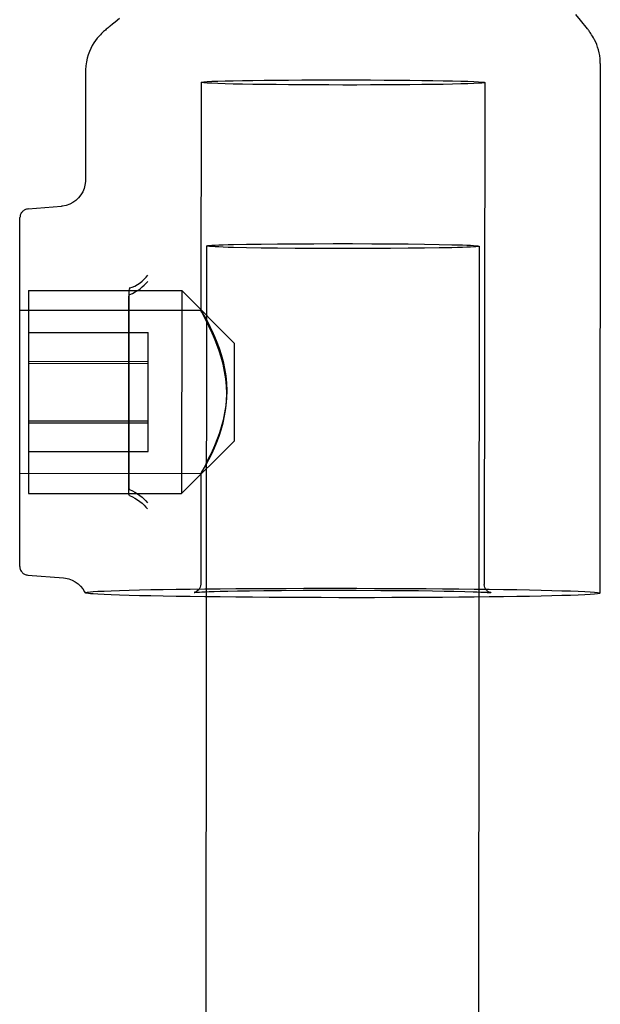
# Model space of a CAD drawing. Header units: inches. Extents: x 0 to 224, y 0 to 145.
# Tile 61 of 89: x 109.46 to 110.125, y 84.3 to 85.428. Entities that reach past the tile are written whole.
import ezdxf

# ---------------------------------------------------------------- set-up
doc = ezdxf.new("R2010")
doc.units = ezdxf.units.IN
doc.header["$LTSCALE"] = 12.302632
doc.header["$MEASUREMENT"] = 0
doc.linetypes.add('HIDDEN', pattern=[0.2, 0.1, -0.1])
doc.layers.add('DEFAULT_2', color=8, linetype='HIDDEN')

msp = doc.modelspace()

# ---------------------------------------------------------------- linework, layer by layer
at = {"layer": 'DEFAULT_2', "color": 8, "linetype": 'HIDDEN'}
for p, q in [((109.5743, 85.4291), (109.5691, 85.425)), ((110.1025, 85.4275), (110.0973, 85.4338)), ((109.5661, 85.4227), (109.5635, 85.4206)), ((109.5691, 85.425), (109.5661, 85.4227)), ((110.1056, 85.4236), (110.1025, 85.4275)), ((110.1074, 85.4213), (110.1056, 85.4236)), ((110.109, 85.4193), (110.1074, 85.4213)), ((110.1252, 85.3779), (110.1247, 84.7709)), ((109.5352, 85.3686), (109.5351, 85.244)), ((109.6677, 85.3561), (109.6675, 85.0943)), ((109.9927, 85.3559), (109.9922, 84.781)), ((109.5351, 85.2439), (109.5351, 85.2437)), ((109.4693, 85.2111), (109.5077, 85.2141)), ((109.4598, 84.8016), (109.4601, 85.2011)), ((109.705, 85.1703), (109.7196, 85.1706)), ((109.7196, 85.1706), (109.7364, 85.1709)), ((109.7364, 85.1709), (109.7552, 85.1711)), ((109.7552, 85.1711), (109.7754, 85.1713)), ((109.7754, 85.1713), (109.7968, 85.1713)), ((109.7968, 85.1713), (109.8189, 85.1714)), ((109.8189, 85.1714), (109.8412, 85.1714)), ((109.8412, 85.1714), (109.8633, 85.1713)), ((109.8633, 85.1713), (109.8847, 85.1712)), ((109.8847, 85.1712), (109.9049, 85.171)), ((109.9049, 85.171), (109.9237, 85.1707)), ((109.9237, 85.1707), (109.9405, 85.1705)), ((109.6738, 85.1687), (109.6511, 56.1735)), ((109.7364, 85.1663), (109.7196, 85.1666)), ((109.7552, 85.1661), (109.7364, 85.1663)), ((109.7754, 85.1659), (109.7552, 85.1661)), ((109.7968, 85.1658), (109.7754, 85.1659)), ((109.8189, 85.1657), (109.7968, 85.1658)), ((109.8412, 85.1657), (109.8189, 85.1657)), ((109.8633, 85.1657), (109.8412, 85.1657)), ((109.8847, 85.1658), (109.8633, 85.1657)), ((109.9049, 85.166), (109.8847, 85.1658)), ((109.9237, 85.1662), (109.9049, 85.166)), ((109.9405, 85.1664), (109.9237, 85.1662)), ((109.9551, 85.1667), (109.9405, 85.1664)), ((109.9863, 85.1684), (109.9636, 56.1732)), ((109.47, 85.1176), (109.4698, 84.8851)), ((109.47, 85.1176), (109.6455, 85.1175)), ((109.585, 85.1173), (109.5848, 84.8921)), ((109.6455, 85.1175), (109.6453, 84.885)), ((109.7055, 85.0574), (109.6455, 85.1175)), ((109.5848, 84.8852), (109.585, 85.1105)), ((109.6677, 85.0947), (109.46, 85.0949)), ((109.47, 85.0695), (109.607, 85.0694)), ((109.6069, 84.9331), (109.607, 85.0694)), ((109.7055, 85.0574), (109.7054, 84.9449)), ((109.4699, 85.0365), (109.6069, 85.0364)), ((109.4699, 85.0343), (109.6069, 85.0342)), ((109.4699, 84.9684), (109.6069, 84.9683)), ((109.4699, 84.9662), (109.6069, 84.9661)), ((109.7054, 84.9449), (109.6453, 84.885)), ((109.4699, 84.9332), (109.6069, 84.9331)), ((109.6676, 84.9077), (109.4598, 84.9079)), ((109.6673, 84.9081), (109.6672, 84.7812)), ((109.4698, 84.8851), (109.6453, 84.885)), ((109.469, 84.7916), (109.5101, 84.7883)), ((109.5348, 84.7713), (109.5347, 84.7713)), ((109.6659, 84.7722), (109.6687, 84.7723)), ((109.6687, 84.7723), (109.6723, 84.7725)), ((109.6723, 84.7725), (109.6769, 84.7727)), ((109.6769, 84.7727), (109.6826, 84.7729)), ((109.6826, 84.7729), (109.6897, 84.773)), ((109.6897, 84.773), (109.6985, 84.7732)), ((109.6985, 84.7732), (109.7095, 84.7735)), ((109.7095, 84.7735), (109.723, 84.7737)), ((109.723, 84.7737), (109.7396, 84.7739)), ((109.7396, 84.7739), (109.7599, 84.774)), ((109.8297, 84.7742), (109.8454, 84.7742)), ((109.8454, 84.7742), (109.8735, 84.7741)), ((109.8735, 84.7741), (109.8971, 84.7739)), ((109.8971, 84.7739), (109.9168, 84.7738)), ((109.9168, 84.7738), (109.933, 84.7735)), ((109.933, 84.7735), (109.9464, 84.7733)), ((109.9464, 84.7733), (109.9573, 84.7731)), ((109.9573, 84.7731), (109.9701, 84.7728)), ((109.9701, 84.7728), (109.9795, 84.7725)), ((109.9795, 84.7725), (109.9842, 84.7724)), ((109.9842, 84.7724), (109.9881, 84.7722)), ((109.9881, 84.7722), (109.9912, 84.7721))]:
    msp.add_line(p, q, dxfattribs=at)
for points in [[(109.5635, 85.4206), (109.5623, 85.4196), (109.5612, 85.4187), (109.5601, 85.4178), (109.559, 85.4169), (109.558, 85.416), (109.557, 85.4151), (109.556, 85.4142), (109.5548, 85.4132), (109.5536, 85.412), (109.5522, 85.4105), (109.5505, 85.4087), (109.5487, 85.4066), (109.5468, 85.4041), (109.5449, 85.4013), (109.543, 85.3982), (109.5413, 85.395), (109.5397, 85.3914), (109.5383, 85.3876), (109.5371, 85.3837), (109.5362, 85.3795), (109.5356, 85.3751), (109.5352, 85.3705), (109.5352, 85.3686)], [(110.1252, 85.3779), (110.1252, 85.3795), (110.125, 85.3832), (110.1245, 85.3867), (110.1239, 85.3901), (110.1231, 85.3934), (110.1221, 85.3965), (110.1211, 85.3995), (110.1199, 85.4023), (110.1187, 85.4048), (110.1175, 85.4071), (110.1163, 85.4091), (110.1153, 85.4107), (110.1144, 85.412), (110.1137, 85.4131), (110.113, 85.4141), (110.1123, 85.415), (110.1117, 85.4158), (110.1111, 85.4167), (110.1104, 85.4175), (110.109, 85.4193)], [(109.6677, 85.3561), (109.6685, 85.3564), (109.6708, 85.3567), (109.6747, 85.357), (109.6801, 85.3573), (109.6869, 85.3575), (109.6951, 85.3578), (109.7046, 85.358), (109.7153, 85.3582), (109.7271, 85.3584), (109.7399, 85.3585), (109.7536, 85.3587), (109.768, 85.3588), (109.783, 85.3589), (109.7985, 85.3589), (109.8142, 85.359), (109.8302, 85.359)], [(109.8302, 85.353), (109.8142, 85.3531), (109.7985, 85.3531), (109.783, 85.3532), (109.768, 85.3533), (109.7536, 85.3535), (109.7399, 85.3536), (109.7271, 85.3538), (109.7153, 85.354), (109.7046, 85.3542), (109.6951, 85.3545), (109.6869, 85.3547), (109.6801, 85.355), (109.6747, 85.3553), (109.6708, 85.3556), (109.6685, 85.3558), (109.6677, 85.3561)], [(109.8302, 85.359), (109.8462, 85.3589), (109.8619, 85.3589), (109.8774, 85.3588), (109.8924, 85.3587), (109.9068, 85.3586), (109.9205, 85.3584), (109.9333, 85.3582), (109.9451, 85.358), (109.9558, 85.3578), (109.9653, 85.3575), (109.9735, 85.3573), (109.9803, 85.357), (109.9857, 85.3567), (109.9896, 85.3565), (109.9919, 85.3562), (109.9927, 85.3559)], [(109.9927, 85.3559), (109.9919, 85.3556), (109.9896, 85.3553), (109.9857, 85.355), (109.9803, 85.3548), (109.9735, 85.3545), (109.9653, 85.3543), (109.9558, 85.354), (109.9451, 85.3538), (109.9333, 85.3536), (109.9205, 85.3535), (109.9068, 85.3533), (109.8924, 85.3532), (109.8774, 85.3531), (109.8619, 85.3531), (109.8462, 85.353), (109.8302, 85.353)], [(109.5351, 85.2437), (109.5351, 85.2425), (109.5346, 85.2385), (109.5336, 85.2346), (109.532, 85.2307), (109.5299, 85.2271), (109.5273, 85.2238), (109.5243, 85.2209), (109.5208, 85.2185), (109.5171, 85.2165), (109.5131, 85.2151), (109.509, 85.2143), (109.5075, 85.2141)], [(109.6738, 85.1687), (109.6742, 85.1689), (109.6754, 85.1691), (109.6774, 85.1693), (109.6801, 85.1695), (109.6837, 85.1696), (109.6879, 85.1698), (109.6929, 85.17), (109.6986, 85.1702), (109.705, 85.1703)], [(109.9405, 85.1705), (109.9551, 85.1701), (109.9615, 85.17), (109.9672, 85.1698), (109.9722, 85.1696), (109.9764, 85.1694), (109.98, 85.1692), (109.9827, 85.169), (109.9847, 85.1688), (109.9859, 85.1686), (109.9863, 85.1684)], [(109.7196, 85.1666), (109.705, 85.1669), (109.6986, 85.1671), (109.6929, 85.1673), (109.6879, 85.1675), (109.6837, 85.1677), (109.6801, 85.1679), (109.6774, 85.1681), (109.6754, 85.1683), (109.6742, 85.1685), (109.6738, 85.1687)], [(109.9863, 85.1684), (109.9859, 85.1682), (109.9847, 85.168), (109.9827, 85.1678), (109.98, 85.1676), (109.9764, 85.1674), (109.9722, 85.1672), (109.9672, 85.1671), (109.9615, 85.1669), (109.9551, 85.1667)], [(109.5852, 85.1208), (109.5887, 85.1215), (109.5919, 85.1227), (109.5949, 85.1244), (109.5977, 85.1265), (109.6002, 85.1285), (109.6026, 85.1306), (109.6047, 85.1328), (109.6066, 85.1351)], [(109.586, 85.1129), (109.589, 85.1144), (109.5921, 85.116), (109.595, 85.1178), (109.5977, 85.1197), (109.6003, 85.1217), (109.6026, 85.1238), (109.6047, 85.1259), (109.6065, 85.1281)], [(109.5852, 85.1208), (109.5858, 85.1202), (109.5859, 85.1197), (109.5856, 85.1191), (109.5851, 85.1185), (109.585, 85.1179), (109.585, 85.1173)], [(109.585, 85.1104), (109.585, 85.1108), (109.585, 85.1112), (109.5851, 85.1116), (109.5852, 85.1119), (109.5853, 85.1122), (109.5855, 85.1125), (109.5857, 85.1127), (109.586, 85.1129)], [(109.6684, 85.0927), (109.6677, 85.0941), (109.6675, 85.0947)], [(109.6675, 85.0947), (109.6677, 85.0945), (109.6684, 85.0934), (109.6696, 85.0915), (109.6711, 85.0888), (109.6731, 85.0854), (109.6753, 85.0812), (109.6778, 85.0764), (109.6804, 85.071), (109.683, 85.0651), (109.6857, 85.0586), (109.6883, 85.0516), (109.6907, 85.0442), (109.6928, 85.0364), (109.6946, 85.0282), (109.6959, 85.0198), (109.6967, 85.0114), (109.697, 85.0029)], [(109.697, 84.9995), (109.6967, 85.008), (109.6959, 85.0165), (109.6946, 85.025), (109.6928, 85.0333), (109.6907, 85.0412), (109.6883, 85.0487), (109.6857, 85.0559), (109.683, 85.0626), (109.6804, 85.0687), (109.6778, 85.0743), (109.6754, 85.0793), (109.6731, 85.0837), (109.6712, 85.0874), (109.6684, 85.0927)], [(109.697, 85.0029), (109.6967, 84.9943), (109.6959, 84.9858), (109.6946, 84.9774), (109.6928, 84.9691), (109.6906, 84.9612), (109.6882, 84.9536), (109.6856, 84.9465), (109.6829, 84.9398), (109.6803, 84.9337), (109.6777, 84.9281), (109.6752, 84.9231), (109.673, 84.9187), (109.6711, 84.9149)], [(109.6674, 84.9077), (109.6676, 84.9079), (109.6683, 84.909), (109.6694, 84.9109), (109.671, 84.9136), (109.673, 84.917), (109.6752, 84.9212), (109.6777, 84.926), (109.6803, 84.9313), (109.6829, 84.9373), (109.6856, 84.9438), (109.6882, 84.9507), (109.6907, 84.9582), (109.6928, 84.9659), (109.6946, 84.9741), (109.6959, 84.9825), (109.6967, 84.9909), (109.697, 84.9995)], [(109.6711, 84.9149), (109.6683, 84.9097), (109.6676, 84.9083), (109.6673, 84.9077)], [(109.5848, 84.8921), (109.5848, 84.8917), (109.5849, 84.8913), (109.5849, 84.891), (109.585, 84.8906), (109.5851, 84.8903), (109.5853, 84.89), (109.5855, 84.8898), (109.5858, 84.8896)], [(109.5858, 84.8896), (109.5889, 84.8882), (109.5919, 84.8865), (109.5948, 84.8847), (109.5975, 84.8828), (109.6001, 84.8808), (109.6025, 84.8787), (109.6045, 84.8766), (109.6063, 84.8744)], [(109.5858, 84.8828), (109.5855, 84.883), (109.5853, 84.8832), (109.5851, 84.8835), (109.585, 84.8838), (109.5849, 84.8841), (109.5849, 84.8845), (109.5848, 84.8848), (109.5848, 84.8852)], [(109.5858, 84.8828), (109.5889, 84.8814), (109.5919, 84.8797), (109.5948, 84.8779), (109.5975, 84.876), (109.6001, 84.8739), (109.6024, 84.8717), (109.6045, 84.8696), (109.6063, 84.8674)], [(109.5101, 84.7883), (109.5123, 84.788), (109.5162, 84.7872), (109.5199, 84.7858), (109.5234, 84.7839), (109.5266, 84.7817), (109.5295, 84.779), (109.532, 84.7759), (109.5341, 84.7726), (109.5348, 84.7713)], [(109.5438, 84.7727), (109.5495, 84.773), (109.5565, 84.7733), (109.5648, 84.7737), (109.5743, 84.774), (109.5851, 84.7743), (109.597, 84.7746), (109.6101, 84.7749), (109.6241, 84.7751), (109.6392, 84.7754), (109.6551, 84.7756), (109.6719, 84.7758), (109.6894, 84.7759), (109.7076, 84.7761), (109.7264, 84.7762), (109.7456, 84.7763), (109.7653, 84.7764), (109.7853, 84.7765), (109.8055, 84.7765), (109.8257, 84.7765), (109.8461, 84.7765), (109.8663, 84.7764), (109.8864, 84.7763), (109.9061, 84.7762), (109.9256, 84.7761), (109.9445, 84.776), (109.963, 84.7758), (109.9808, 84.7756), (109.9979, 84.7754), (110.0141, 84.7752), (110.0296, 84.7749), (110.044, 84.7746), (110.0575, 84.7743), (110.0698, 84.774), (110.0811, 84.7737), (110.0911, 84.7734), (110.0999, 84.7731), (110.1074, 84.7727), (110.1136, 84.7723), (110.1185, 84.772), (110.1219, 84.7716), (110.124, 84.7712), (110.1247, 84.7709)], [(109.6672, 84.7812), (109.6671, 84.7794), (109.6666, 84.7776), (109.6658, 84.7761), (109.6649, 84.7748), (109.6639, 84.7738), (109.6629, 84.773), (109.6619, 84.7725), (109.6611, 84.7721), (109.6605, 84.7719), (109.6602, 84.7718), (109.66, 84.7717), (109.6599, 84.7717)], [(109.9996, 84.7715), (109.9996, 84.7714), (109.9996, 84.7715), (109.9995, 84.7715), (109.9993, 84.7715), (109.999, 84.7716), (109.9985, 84.7718), (109.9979, 84.772), (109.9972, 84.7724), (109.9964, 84.7729), (109.9956, 84.7736), (109.9949, 84.7742), (109.9943, 84.7749), (109.9936, 84.776), (109.9929, 84.7773), (109.9924, 84.779), (109.9922, 84.781)], [(109.5347, 84.7713), (109.535, 84.7716), (109.5357, 84.7718), (109.537, 84.772), (109.5388, 84.7722), (109.541, 84.7724), (109.5438, 84.7727)], [(109.5438, 84.77), (109.541, 84.7702), (109.5388, 84.7704), (109.537, 84.7707), (109.5357, 84.7709), (109.535, 84.7711), (109.5348, 84.7713)], [(110.1247, 84.7709), (110.124, 84.7705), (110.1219, 84.7701), (110.1185, 84.7698), (110.1136, 84.7694), (110.1074, 84.7691), (110.0999, 84.7687), (110.0911, 84.7684), (110.0811, 84.7681), (110.0698, 84.7678), (110.0575, 84.7675), (110.044, 84.7672), (110.0296, 84.767), (110.0141, 84.7668), (109.9979, 84.7666), (109.9808, 84.7664), (109.963, 84.7662), (109.9445, 84.7661), (109.9256, 84.7659), (109.9061, 84.7659), (109.8863, 84.7658), (109.8663, 84.7657), (109.846, 84.7657), (109.8257, 84.7657), (109.8054, 84.7658), (109.7853, 84.7658), (109.7653, 84.7659), (109.7456, 84.766), (109.7264, 84.7662), (109.7076, 84.7663), (109.6894, 84.7665), (109.6719, 84.7667), (109.6551, 84.7669), (109.6392, 84.7672), (109.6241, 84.7674), (109.61, 84.7677), (109.597, 84.768), (109.5851, 84.7683), (109.5743, 84.7686), (109.5648, 84.7689), (109.5565, 84.7693), (109.5495, 84.7696), (109.5438, 84.77)], [(109.6599, 84.7717), (109.6599, 84.7717), (109.6599, 84.7717), (109.6601, 84.7717), (109.6603, 84.7718), (109.6606, 84.7718), (109.661, 84.7719), (109.6616, 84.7719), (109.6622, 84.772), (109.6629, 84.772), (109.6638, 84.7721), (109.6648, 84.7721), (109.6659, 84.7722)], [(109.7599, 84.774), (109.7845, 84.7742), (109.7986, 84.7742), (109.8137, 84.7742), (109.8297, 84.7742)], [(109.9912, 84.7721), (109.9936, 84.7719), (109.9947, 84.7719), (109.9956, 84.7718), (109.9963, 84.7718), (109.997, 84.7717), (109.9976, 84.7717), (109.9981, 84.7716), (109.9986, 84.7716), (109.9989, 84.7715), (109.9992, 84.7715), (109.9994, 84.7715), (109.9995, 84.7715), (109.9996, 84.7715)]]:
    msp.add_lwpolyline(points, dxfattribs=at)
for centre, start, end in [((109.4701, 85.2011), 94.5292, 179.9552), ((109.4698, 84.8016), 179.9552, 265.3813)]:
    msp.add_arc(centre, 0.01, start, end, dxfattribs=at)

doc.saveas('drawing.dxf')
